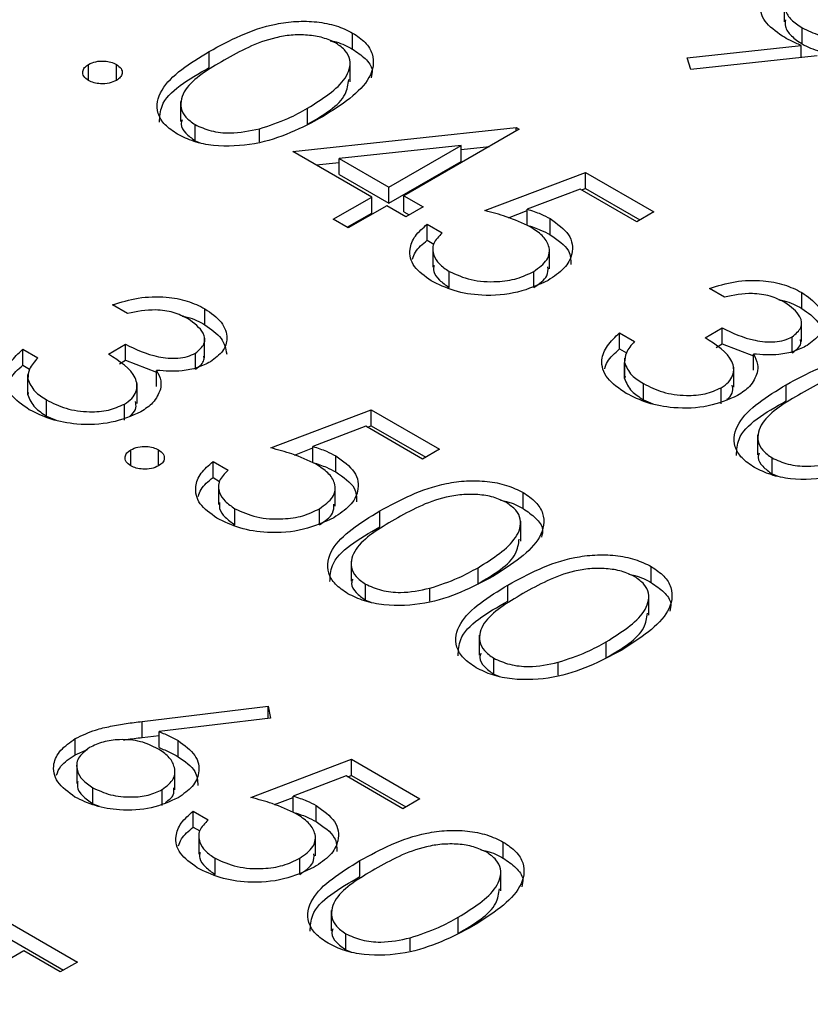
# Model space of a CAD drawing. Header units: inches. Extents: x 1802 to 2468, y -208 to -72.
# Tile 106 of 256: x 1861.469 to 1861.871, y -178.761 to -178.26. Entities that reach past the tile are written whole.
import ezdxf

# ---------------------------------------------------------------- set-up
doc = ezdxf.new("R2010")
doc.units = ezdxf.units.IN
doc.header["$LTSCALE"] = 0.5
doc.header["$MEASUREMENT"] = 0
doc.layers.add('SID-M-S', color=105, linetype='Continuous')

msp = doc.modelspace()

# ---------------------------------------------------------------- linework, layer by layer
at = {"layer": 'SID-M-S'}
for p, q in [((1861.85815, -178.2509), (1861.85815, -178.26111)), ((1861.63846, -178.27491), (1861.63846, -178.26674)), ((1861.8673, -178.27231), (1861.8673, -178.26414)), ((1861.80868, -178.27942), (1861.86676, -178.27313)), ((1861.86676, -178.27928), (1861.86676, -178.27313)), ((1861.56546, -178.2843), (1861.56546, -178.27613)), ((1861.87487, -178.2784), (1861.81053, -178.28537)), ((1861.50403, -178.29087), (1861.50403, -178.28271)), ((1861.51817, -178.29087), (1861.51817, -178.28271)), ((1861.63725, -178.29154), (1861.63725, -178.28133)), ((1861.81053, -178.28537), (1861.80868, -178.27942)), ((1861.55089, -178.30162), (1861.55089, -178.31182)), ((1861.61553, -178.31316), (1861.61553, -178.305)), ((1861.55821, -178.32153), (1861.55821, -178.31336)), ((1861.59099, -178.32207), (1861.59099, -178.31546)), ((1861.60792, -178.32698), (1861.72168, -178.31478)), ((1861.72323, -178.31568), (1861.66448, -178.34959)), ((1861.72168, -178.31478), (1861.72323, -178.31568)), ((1861.72168, -178.31657), (1861.72168, -178.31478)), ((1861.55821, -178.32153), (1861.56089, -178.32254)), ((1861.64817, -178.35022), (1861.60792, -178.32698)), ((1861.69372, -178.32392), (1861.63158, -178.33059)), ((1861.65687, -178.34519), (1861.69372, -178.32392)), ((1861.69372, -178.33208), (1861.69372, -178.32392)), ((1861.69372, -178.32595), (1861.70811, -178.3244)), ((1861.61984, -178.33387), (1861.63158, -178.33261)), ((1861.63158, -178.33059), (1861.65687, -178.34519)), ((1861.63158, -178.33876), (1861.63158, -178.33059)), ((1861.65687, -178.35336), (1861.69372, -178.33208)), ((1861.70582, -178.35712), (1861.75695, -178.33766)), ((1861.75695, -178.33766), (1861.79176, -178.35775)), ((1861.75695, -178.34582), (1861.75695, -178.33766)), ((1861.63158, -178.33876), (1861.65687, -178.35336)), ((1861.65687, -178.35336), (1861.65687, -178.34519)), ((1861.7542, -178.34611), (1861.72731, -178.35636)), ((1861.78306, -178.36278), (1861.7542, -178.34611)), ((1861.75499, -178.34657), (1861.75695, -178.34582)), ((1861.75695, -178.34582), (1861.78469, -178.36183)), ((1861.62858, -178.36152), (1861.64817, -178.35022)), ((1861.64817, -178.35838), (1861.64817, -178.35022)), ((1861.66448, -178.34959), (1861.67427, -178.35524)), ((1861.66448, -178.35775), (1861.66448, -178.34959)), ((1861.63566, -178.3656), (1861.64817, -178.35838)), ((1861.65578, -178.35461), (1861.6362, -178.36592)), ((1861.66557, -178.36026), (1861.65578, -178.35461)), ((1861.66448, -178.35775), (1861.6672, -178.35932)), ((1861.67427, -178.35524), (1861.66557, -178.36026)), ((1861.71782, -178.36072), (1861.72731, -178.35711)), ((1861.72731, -178.36452), (1861.72731, -178.35636)), ((1861.79176, -178.35775), (1861.78306, -178.36278)), ((1861.6362, -178.36592), (1861.62858, -178.36152)), ((1861.73895, -178.36934), (1861.73895, -178.36118)), ((1861.67645, -178.36403), (1861.68407, -178.36843)), ((1861.67645, -178.3722), (1861.67645, -178.36403)), ((1861.67645, -178.3722), (1861.67978, -178.37412)), ((1861.6792, -178.37565), (1861.6792, -178.38586)), ((1861.73858, -178.38676), (1861.73858, -178.37656)), ((1861.68755, -178.39619), (1861.68755, -178.38802)), ((1861.73061, -178.3962), (1861.73061, -178.38803)), ((1861.82766, -178.40108), (1861.82005, -178.39669)), ((1861.86706, -178.40688), (1861.86706, -178.39871)), ((1861.52388, -178.40941), (1861.51626, -178.40501)), ((1861.56328, -178.4152), (1861.56328, -178.40703)), ((1861.86686, -178.42377), (1861.86686, -178.41357)), ((1861.81787, -178.42181), (1861.82657, -178.41678)), ((1861.82657, -178.42495), (1861.82657, -178.41678)), ((1861.56308, -178.43209), (1861.56308, -178.42189)), ((1861.77436, -178.4193), (1861.78197, -178.42369)), ((1861.77436, -178.42746), (1861.77436, -178.4193)), ((1861.86222, -178.42949), (1861.86222, -178.42133)), ((1861.47057, -178.42762), (1861.47819, -178.43201)), ((1861.47057, -178.43578), (1861.47057, -178.42762)), ((1861.51409, -178.43013), (1861.52279, -178.42511)), ((1861.52279, -178.43327), (1861.52279, -178.42511)), ((1861.77436, -178.42746), (1861.77777, -178.42943)), ((1861.82347, -178.42674), (1861.82657, -178.42495)), ((1861.82657, -178.42495), (1861.84243, -178.43091)), ((1861.51969, -178.43506), (1861.52279, -178.43327)), ((1861.52279, -178.43327), (1861.53865, -178.43923)), ((1861.55844, -178.43781), (1861.55844, -178.42965)), ((1861.77681, -178.43216), (1861.77681, -178.44236)), ((1861.84243, -178.43827), (1861.84243, -178.4301)), ((1861.47057, -178.43578), (1861.47399, -178.43775)), ((1861.53865, -178.44659), (1861.53865, -178.43842)), ((1861.77689, -178.44247), (1861.77689, -178.4343)), ((1861.83247, -178.44691), (1861.83247, -178.43671)), ((1861.47302, -178.44048), (1861.47302, -178.45068)), ((1861.47311, -178.45079), (1861.47311, -178.44262)), ((1861.77709, -178.44136), (1861.77689, -178.44247)), ((1861.52869, -178.45524), (1861.52869, -178.44503)), ((1861.78648, -178.4533), (1861.78648, -178.44513)), ((1861.82603, -178.45541), (1861.82603, -178.44724)), ((1861.85918, -178.45386), (1861.85918, -178.44569)), ((1861.47331, -178.44968), (1861.47311, -178.45079)), ((1861.48269, -178.46162), (1861.48269, -178.45345)), ((1861.78648, -178.4533), (1861.79131, -178.45536)), ((1861.52225, -178.46373), (1861.52225, -178.45556)), ((1861.59676, -178.47786), (1861.64789, -178.45839)), ((1861.64789, -178.45839), (1861.68271, -178.47849)), ((1861.64789, -178.46656), (1861.64789, -178.45839)), ((1861.48269, -178.46162), (1861.48752, -178.46369)), ((1861.64514, -178.46685), (1861.61825, -178.47709)), ((1861.674, -178.48351), (1861.64514, -178.46685)), ((1861.64593, -178.4673), (1861.64789, -178.46656)), ((1861.64789, -178.46656), (1861.67563, -178.48257)), ((1861.84461, -178.47118), (1861.84461, -178.48138)), ((1861.52551, -178.48697), (1861.52551, -178.4788)), ((1861.53965, -178.48696), (1861.53965, -178.4788)), ((1861.60877, -178.48145), (1861.61825, -178.47784)), ((1861.61825, -178.48526), (1861.61825, -178.47709)), ((1861.68271, -178.47849), (1861.674, -178.48351)), ((1861.62989, -178.49008), (1861.62989, -178.48191)), ((1861.85194, -178.49109), (1861.85194, -178.48292)), ((1861.56739, -178.48477), (1861.57501, -178.48916)), ((1861.56739, -178.49293), (1861.56739, -178.48477)), ((1861.56739, -178.49293), (1861.57072, -178.49485)), ((1861.85194, -178.49109), (1861.85461, -178.4921)), ((1861.57014, -178.49638), (1861.57014, -178.50659)), ((1861.62952, -178.5075), (1861.62952, -178.49729)), ((1861.72522, -178.50868), (1861.72522, -178.50052)), ((1861.57849, -178.51692), (1861.57849, -178.50876)), ((1861.62155, -178.51693), (1861.62155, -178.50877)), ((1861.65221, -178.51807), (1861.65221, -178.50991)), ((1861.724, -178.52531), (1861.724, -178.51511)), ((1861.63764, -178.53539), (1861.63764, -178.5456)), ((1861.70229, -178.54694), (1861.70229, -178.53877)), ((1861.79049, -178.54636), (1861.79049, -178.5382)), ((1861.64497, -178.5553), (1861.64497, -178.54713)), ((1861.71748, -178.55575), (1861.71748, -178.54759)), ((1861.67774, -178.55584), (1861.67774, -178.54923)), ((1861.78927, -178.56299), (1861.78927, -178.55279)), ((1861.64497, -178.5553), (1861.64765, -178.55632)), ((1861.70291, -178.57307), (1861.70291, -178.58328)), ((1861.76756, -178.58462), (1861.76756, -178.57646)), ((1861.71024, -178.59298), (1861.71024, -178.58482)), ((1861.74301, -178.59352), (1861.74301, -178.58692)), ((1861.71024, -178.59298), (1861.71292, -178.594)), ((1861.53136, -178.617), (1861.59541, -178.60927)), ((1861.59541, -178.60927), (1861.59666, -178.61531)), ((1861.59541, -178.61546), (1861.59541, -178.60927)), ((1861.53136, -178.62517), (1861.53136, -178.617)), ((1861.59666, -178.61531), (1861.53996, -178.62216)), ((1861.53136, -178.62517), (1861.53996, -178.62413)), ((1861.53996, -178.63033), (1861.53996, -178.62216)), ((1861.49723, -178.63392), (1861.49723, -178.62575)), ((1861.54956, -178.63493), (1861.54956, -178.62676)), ((1861.49723, -178.63392), (1861.50355, -178.63127)), ((1861.498, -178.63843), (1861.498, -178.64864)), ((1861.5867, -178.65574), (1861.63783, -178.63627)), ((1861.63783, -178.63627), (1861.67264, -178.65637)), ((1861.63783, -178.64444), (1861.63783, -178.63627)), ((1861.54794, -178.65177), (1861.54794, -178.64156)), ((1861.63508, -178.64473), (1861.60819, -178.65498)), ((1861.66394, -178.66139), (1861.63508, -178.64473)), ((1861.63587, -178.64519), (1861.63783, -178.64444)), ((1861.63783, -178.64444), (1861.66557, -178.66045)), ((1861.5062, -178.65888), (1861.5062, -178.65072)), ((1861.54152, -178.65984), (1861.54152, -178.65168)), ((1861.5062, -178.65888), (1861.50948, -178.66017)), ((1861.5987, -178.65934), (1861.60819, -178.65573)), ((1861.60819, -178.66314), (1861.60819, -178.65498)), ((1861.67264, -178.65637), (1861.66394, -178.66139)), ((1861.55733, -178.66265), (1861.56495, -178.66704)), ((1861.55733, -178.67081), (1861.55733, -178.66265)), ((1861.61983, -178.66796), (1861.61983, -178.65979)), ((1861.55733, -178.67081), (1861.56066, -178.67273)), ((1861.56008, -178.67427), (1861.56008, -178.68447)), ((1861.61946, -178.68538), (1861.61946, -178.67517)), ((1861.71515, -178.68656), (1861.71515, -178.6784)), ((1861.56843, -178.69481), (1861.56843, -178.68664)), ((1861.61149, -178.69482), (1861.61149, -178.68665)), ((1861.64215, -178.69595), (1861.64215, -178.68779)), ((1861.71394, -178.70319), (1861.71394, -178.69299)), ((1861.45371, -178.71367), (1861.49831, -178.73942)), ((1861.62758, -178.71327), (1861.62758, -178.72348)), ((1861.69222, -178.72482), (1861.69222, -178.71666)), ((1861.45371, -178.72184), (1861.49124, -178.74351)), ((1861.63491, -178.73318), (1861.63491, -178.72502)), ((1861.66768, -178.73373), (1861.66768, -178.72712)), ((1861.47112, -178.73377), (1861.39497, -178.77773)), ((1861.48961, -178.74445), (1861.47112, -178.73377)), ((1861.63491, -178.73318), (1861.63758, -178.7342)), ((1861.49831, -178.73942), (1861.48961, -178.74445))]:
    msp.add_line(p, q, dxfattribs=at)
for points, knots in [([(1861.85719, -178.26835), (1861.85382, -178.26593), (1861.84707, -178.2611), (1861.84521, -178.2523), (1861.84821, -178.24443), (1861.85363, -178.2407), (1861.85634, -178.23883)], [0, 0, 0, 0, 0.2798143, 0.5594885, 0.7796351, 1, 1, 1, 1]), ([(1861.86438, -178.24298), (1861.86211, -178.24479), (1861.85756, -178.24841), (1861.85806, -178.25484), (1861.86136, -178.26021), (1861.86532, -178.26283), (1861.8673, -178.26414)], [0, 0, 0, 0, 0.278472, 0.558424, 0.779098, 1, 1, 1, 1]), ([(1861.56546, -178.27613), (1861.57592, -178.27047), (1861.58901, -178.26339), (1861.60966, -178.26059), (1861.62023, -178.26085), (1861.63041, -178.26279), (1861.63578, -178.26542), (1861.63846, -178.26674)], [0, 0, 0, 0, 0.498702, 0.624177, 0.749467, 0.874745, 1, 1, 1, 1]), ([(1861.85875, -178.26009), (1861.85862, -178.26119), (1861.85829, -178.26402), (1861.86148, -178.26838), (1861.86536, -178.271), (1861.8673, -178.27231)], [0, 0, 0, 0, 0.240625, 0.620116, 1, 1, 1, 1]), ([(1861.63001, -178.27191), (1861.62787, -178.2709), (1861.62359, -178.26888), (1861.61545, -178.26762), (1861.60716, -178.26765), (1861.59121, -178.27038), (1861.58115, -178.27601), (1861.5731, -178.28051)], [0, 0, 0, 0, 0.125139, 0.250418, 0.375519, 0.500847, 1, 1, 1, 1]), ([(1861.63846, -178.26674), (1861.64076, -178.2683), (1861.64535, -178.27141), (1861.65003, -178.27922), (1861.64734, -178.29402), (1861.63281, -178.30325), (1861.62311, -178.30941)], [0, 0, 0, 0, 0.1256, 0.251197, 0.500581, 1, 1, 1, 1]), ([(1861.86676, -178.27313), (1861.8649, -178.27228), (1861.86158, -178.27078), (1861.85853, -178.26909), (1861.85719, -178.26835)], [0, 0, 0, 0, 0.559944, 1, 1, 1, 1]), ([(1861.8673, -178.26414), (1861.87013, -178.26553), (1861.87578, -178.2683), (1861.88625, -178.26931), (1861.89572, -178.26817), (1861.90021, -178.26603), (1861.90245, -178.26496)], [0, 0, 0, 0, 0.280319, 0.55953, 0.779753, 1, 1, 1, 1]), ([(1861.61553, -178.305), (1861.62309, -178.30027), (1861.63442, -178.29319), (1861.63815, -178.28187), (1861.63523, -178.27563), (1861.63175, -178.27315), (1861.63001, -178.27191)], [0, 0, 0, 0, 0.500072, 0.749021, 0.874598, 1, 1, 1, 1]), ([(1861.62697, -178.27067), (1861.62802, -178.27086), (1861.63242, -178.27165), (1861.63585, -178.2735), (1861.63846, -178.27491)], [0, 0, 0, 0, 0.237776, 1, 1, 1, 1]), ([(1861.8673, -178.27231), (1861.87012, -178.27375), (1861.87537, -178.27643), (1861.88233, -178.27678), (1861.88554, -178.27695)], [0, 0, 0, 0, 0.537306, 1, 1, 1, 1]), ([(1861.54926, -178.31824), (1861.54698, -178.31669), (1861.54243, -178.3136), (1861.53786, -178.30583), (1861.54097, -178.29117), (1861.55566, -178.28215), (1861.56546, -178.27613)], [0, 0, 0, 0, 0.125551, 0.25109, 0.50025, 1, 1, 1, 1]), ([(1861.63846, -178.27491), (1861.6407, -178.27646), (1861.64518, -178.27957), (1861.64905, -178.2848), (1861.64817, -178.28818), (1861.64782, -178.28952)], [0, 0, 0, 0, 0.3758791, 0.7517484, 1, 1, 1, 1]), ([(1861.50403, -178.29087), (1861.50311, -178.29019), (1861.50129, -178.28885), (1861.50091, -178.28641), (1861.5018, -178.28425), (1861.50328, -178.28322), (1861.50403, -178.28271)], [0, 0, 0, 0, 0.2795812, 0.5591432, 0.7795754, 1, 1, 1, 1]), ([(1861.50403, -178.28271), (1861.50519, -178.28217), (1861.50753, -178.28111), (1861.51175, -178.28089), (1861.51549, -178.28141), (1861.51728, -178.28227), (1861.51817, -178.28271)], [0, 0, 0, 0, 0.279576, 0.559284, 0.779552, 1, 1, 1, 1]), ([(1861.51817, -178.28271), (1861.51909, -178.28338), (1861.52095, -178.28472), (1861.52129, -178.28717), (1861.52044, -178.28933), (1861.51892, -178.29036), (1861.51817, -178.29087)], [0, 0, 0, 0, 0.279602, 0.559212, 0.779475, 1, 1, 1, 1]), ([(1861.5731, -178.28051), (1861.56523, -178.28512), (1861.55345, -178.29203), (1861.55002, -178.30342), (1861.55302, -178.30964), (1861.55648, -178.31212), (1861.55821, -178.31336)], [0, 0, 0, 0, 0.500291, 0.749086, 0.874606, 1, 1, 1, 1]), ([(1861.54012, -178.3121), (1861.54026, -178.30931), (1861.5408, -178.29836), (1861.55492, -178.2903), (1861.56546, -178.2843)], [0, 0, 0, 0, 0.254367, 1, 1, 1, 1]), ([(1861.51817, -178.29087), (1861.517, -178.2914), (1861.51467, -178.29246), (1861.51044, -178.29267), (1861.5067, -178.29216), (1861.50492, -178.2913), (1861.50403, -178.29087)], [0, 0, 0, 0, 0.279469, 0.559358, 0.779674, 1, 1, 1, 1]), ([(1861.61553, -178.31316), (1861.62359, -178.30845), (1861.63482, -178.30187), (1861.63613, -178.29297), (1861.6365, -178.29045)], [0, 0, 0, 0, 0.717337, 1, 1, 1, 1]), ([(1861.59099, -178.31546), (1861.59598, -178.31383), (1861.6049, -178.31091), (1861.61228, -178.30681), (1861.61553, -178.305)], [0, 0, 0, 0, 0.559599, 1, 1, 1, 1]), ([(1861.62311, -178.30941), (1861.61245, -178.31502), (1861.59647, -178.32342), (1861.57087, -178.32489), (1861.55735, -178.32221), (1861.55195, -178.31956), (1861.54926, -178.31824)], [0, 0, 0, 0, 0.499407, 0.748743, 0.874372, 1, 1, 1, 1]), ([(1861.55172, -178.31087), (1861.55146, -178.31161), (1861.55065, -178.31392), (1861.55318, -178.31781), (1861.55654, -178.32029), (1861.55821, -178.32153)], [0, 0, 0, 0, 0.191677, 0.596042, 1, 1, 1, 1]), ([(1861.55821, -178.31336), (1861.56082, -178.31453), (1861.56604, -178.31687), (1861.57805, -178.31821), (1861.58608, -178.3165), (1861.59099, -178.31546)], [0, 0, 0, 0, 0.2802572, 0.5607811, 1, 1, 1, 1]), ([(1861.72887, -178.36541), (1861.72491, -178.36355), (1861.71782, -178.36022), (1861.70949, -178.35807), (1861.70582, -178.35712)], [0, 0, 0, 0, 0.559416, 1, 1, 1, 1]), ([(1861.72731, -178.35636), (1861.72965, -178.35713), (1861.73383, -178.3585), (1861.73739, -178.36036), (1861.73895, -178.36118)], [0, 0, 0, 0, 0.560064, 1, 1, 1, 1]), ([(1861.73895, -178.36118), (1861.74258, -178.36377), (1861.74983, -178.36895), (1861.75111, -178.37851), (1861.74679, -178.38674), (1861.74086, -178.39065), (1861.7379, -178.39262)], [0, 0, 0, 0, 0.279688, 0.559025, 0.779292, 1, 1, 1, 1]), ([(1861.67841, -178.39279), (1861.67514, -178.39048), (1861.66861, -178.38585), (1861.66688, -178.37735), (1861.66971, -178.36985), (1861.6742, -178.36597), (1861.67645, -178.36403)], [0, 0, 0, 0, 0.2796245, 0.5590192, 0.7793803, 1, 1, 1, 1]), ([(1861.68407, -178.36843), (1861.68232, -178.37019), (1861.67885, -178.37371), (1861.67918, -178.3795), (1861.68225, -178.38439), (1861.68578, -178.38681), (1861.68755, -178.38802)], [0, 0, 0, 0, 0.2800502, 0.5591657, 0.7795831, 1, 1, 1, 1]), ([(1861.72731, -178.36452), (1861.72965, -178.36529), (1861.73383, -178.36666), (1861.73739, -178.36852), (1861.73895, -178.36934)], [0, 0, 0, 0, 0.560064, 1, 1, 1, 1]), ([(1861.73061, -178.38803), (1861.73323, -178.38616), (1861.73847, -178.38241), (1861.73912, -178.37543), (1861.73536, -178.36961), (1861.73104, -178.36681), (1861.72887, -178.36541)], [0, 0, 0, 0, 0.279539, 0.558617, 0.779047, 1, 1, 1, 1]), ([(1861.66898, -178.38176), (1861.66935, -178.38055), (1861.67043, -178.37704), (1861.67407, -178.37411), (1861.67645, -178.3722)], [0, 0, 0, 0, 0.345147, 1, 1, 1, 1]), ([(1861.73895, -178.36934), (1861.74278, -178.37192), (1861.74936, -178.37636), (1861.74947, -178.38212), (1861.74952, -178.38454)], [0, 0, 0, 0, 0.581865, 1, 1, 1, 1]), ([(1861.67979, -178.38484), (1861.67968, -178.3859), (1861.67941, -178.38854), (1861.68235, -178.39256), (1861.68582, -178.39498), (1861.68755, -178.39619)], [0, 0, 0, 0, 0.251787, 0.625894, 1, 1, 1, 1]), ([(1861.68755, -178.38802), (1861.6911, -178.38964), (1861.69821, -178.39288), (1861.7111, -178.39363), (1861.7225, -178.39202), (1861.7279, -178.38936), (1861.73061, -178.38803)], [0, 0, 0, 0, 0.279617, 0.559357, 0.779559, 1, 1, 1, 1]), ([(1861.73061, -178.3962), (1861.73341, -178.39433), (1861.73802, -178.39126), (1861.73792, -178.38727), (1861.73789, -178.38571)], [0, 0, 0, 0, 0.608372, 1, 1, 1, 1]), ([(1861.7379, -178.39262), (1861.733, -178.39487), (1861.72321, -178.39938), (1861.70535, -178.40088), (1861.68959, -178.39834), (1861.68214, -178.39464), (1861.67841, -178.39279)], [0, 0, 0, 0, 0.279864, 0.559271, 0.779424, 1, 1, 1, 1]), ([(1861.82005, -178.39669), (1861.82429, -178.39537), (1861.83276, -178.39273), (1861.84645, -178.39231), (1861.85844, -178.39445), (1861.86419, -178.39729), (1861.86706, -178.39871)], [0, 0, 0, 0, 0.280288, 0.55968, 0.779747, 1, 1, 1, 1]), ([(1861.86706, -178.39871), (1861.87013, -178.40091), (1861.87626, -178.4053), (1861.87903, -178.41319), (1861.87685, -178.42047), (1861.87215, -178.42399), (1861.8698, -178.42574)], [0, 0, 0, 0, 0.280085, 0.559868, 0.780099, 1, 1, 1, 1]), ([(1861.51626, -178.40501), (1861.5205, -178.40369), (1861.52897, -178.40106), (1861.54267, -178.40063), (1861.55466, -178.40277), (1861.5604, -178.40561), (1861.56328, -178.40703)], [0, 0, 0, 0, 0.280288, 0.55968, 0.779747, 1, 1, 1, 1]), ([(1861.85846, -178.40379), (1861.85608, -178.40262), (1861.85132, -178.40028), (1861.84007, -178.39868), (1861.83237, -178.40017), (1861.82766, -178.40108)], [0, 0, 0, 0, 0.280636, 0.5603644, 1, 1, 1, 1]), ([(1861.85537, -178.4025), (1861.85627, -178.40265), (1861.8608, -178.40341), (1861.86428, -178.40533), (1861.86706, -178.40688)], [0, 0, 0, 0, 0.199798, 1, 1, 1, 1]), ([(1861.55468, -178.41211), (1861.5523, -178.41094), (1861.54754, -178.4086), (1861.53628, -178.407), (1861.52858, -178.40849), (1861.52388, -178.40941)], [0, 0, 0, 0, 0.280636, 0.560364, 1, 1, 1, 1]), ([(1861.56328, -178.40703), (1861.56635, -178.40923), (1861.57248, -178.41362), (1861.57524, -178.42151), (1861.57306, -178.42879), (1861.56836, -178.43231), (1861.56602, -178.43406)], [0, 0, 0, 0, 0.280085, 0.5598683, 0.7800992, 1, 1, 1, 1]), ([(1861.86222, -178.42133), (1861.86401, -178.4198), (1861.86761, -178.41672), (1861.86661, -178.4098), (1861.86155, -178.40607), (1861.85846, -178.40379)], [0, 0, 0, 0, 0.278859, 0.560074, 1, 1, 1, 1]), ([(1861.86706, -178.40688), (1861.87022, -178.40907), (1861.87645, -178.4134), (1861.87758, -178.41899), (1861.87813, -178.42174)], [0, 0, 0, 0, 0.50696, 1, 1, 1, 1]), ([(1861.55159, -178.41082), (1861.55249, -178.41097), (1861.55702, -178.41173), (1861.5605, -178.41365), (1861.56328, -178.4152)], [0, 0, 0, 0, 0.199798, 1, 1, 1, 1]), ([(1861.55844, -178.42965), (1861.56023, -178.42812), (1861.56382, -178.42504), (1861.56282, -178.41812), (1861.55776, -178.41439), (1861.55468, -178.41211)], [0, 0, 0, 0, 0.278859, 0.560074, 1, 1, 1, 1]), ([(1861.56328, -178.4152), (1861.56644, -178.41739), (1861.57267, -178.42172), (1861.57379, -178.42731), (1861.57435, -178.43006)], [0, 0, 0, 0, 0.50696, 1, 1, 1, 1]), ([(1861.82657, -178.41678), (1861.83181, -178.4193), (1861.83967, -178.42306), (1861.85167, -178.42425), (1861.8583, -178.4232), (1861.86091, -178.42195), (1861.86222, -178.42133)], [0, 0, 0, 0, 0.499418, 0.749016, 0.874544, 1, 1, 1, 1]), ([(1861.77764, -178.45008), (1861.77409, -178.44763), (1861.76699, -178.44275), (1861.76432, -178.43369), (1861.76756, -178.42566), (1861.77209, -178.42142), (1861.77436, -178.4193)], [0, 0, 0, 0, 0.279886, 0.558979, 0.779263, 1, 1, 1, 1]), ([(1861.78197, -178.42369), (1861.78028, -178.42557), (1861.77727, -178.4289), (1861.77701, -178.43265), (1861.77689, -178.4343)], [0, 0, 0, 0, 0.560694, 1, 1, 1, 1]), ([(1861.82603, -178.44724), (1861.82739, -178.44632), (1861.8301, -178.44447), (1861.83281, -178.43985), (1861.83222, -178.43107), (1861.82361, -178.42552), (1861.81787, -178.42181)], [0, 0, 0, 0, 0.125587, 0.251191, 0.500605, 1, 1, 1, 1]), ([(1861.86222, -178.42949), (1861.86425, -178.42797), (1861.86702, -178.4259), (1861.86653, -178.42342), (1861.8664, -178.42276)], [0, 0, 0, 0, 0.7358714, 1, 1, 1, 1]), ([(1861.47385, -178.4584), (1861.4703, -178.45596), (1861.46321, -178.45107), (1861.46054, -178.44201), (1861.46377, -178.43398), (1861.46831, -178.42974), (1861.47057, -178.42762)], [0, 0, 0, 0, 0.279886, 0.558979, 0.779263, 1, 1, 1, 1]), ([(1861.52279, -178.42511), (1861.52803, -178.42762), (1861.53588, -178.43138), (1861.54789, -178.43257), (1861.55452, -178.43152), (1861.55713, -178.43027), (1861.55844, -178.42965)], [0, 0, 0, 0, 0.499418, 0.749016, 0.874544, 1, 1, 1, 1]), ([(1861.76678, -178.4376), (1861.76716, -178.43638), (1861.7683, -178.4327), (1861.77193, -178.42956), (1861.77436, -178.42746)], [0, 0, 0, 0, 0.331479, 1, 1, 1, 1]), ([(1861.8698, -178.42574), (1861.8677, -178.4268), (1861.86351, -178.4289), (1861.85394, -178.43089), (1861.84679, -178.4304), (1861.84243, -178.4301)], [0, 0, 0, 0, 0.280508, 0.560792, 1, 1, 1, 1]), ([(1861.47819, -178.43201), (1861.4765, -178.43389), (1861.47348, -178.43723), (1861.47322, -178.44097), (1861.47311, -178.44262)], [0, 0, 0, 0, 0.560694, 1, 1, 1, 1]), ([(1861.52225, -178.45556), (1861.5236, -178.45464), (1861.52632, -178.45279), (1861.52902, -178.44817), (1861.52844, -178.43939), (1861.51983, -178.43384), (1861.51409, -178.43013)], [0, 0, 0, 0, 0.125587, 0.251191, 0.500605, 1, 1, 1, 1]), ([(1861.55844, -178.43781), (1861.56047, -178.43629), (1861.56324, -178.43422), (1861.56275, -178.43174), (1861.56262, -178.43109)], [0, 0, 0, 0, 0.735871, 1, 1, 1, 1]), ([(1861.84243, -178.4301), (1861.84338, -178.43184), (1861.84507, -178.43494), (1861.8446, -178.43817), (1861.84439, -178.43959)], [0, 0, 0, 0, 0.559795, 1, 1, 1, 1]), ([(1861.85918, -178.44569), (1861.86964, -178.44003), (1861.88273, -178.43295), (1861.90338, -178.43016), (1861.91395, -178.43041), (1861.92414, -178.43236), (1861.9295, -178.43499), (1861.93218, -178.4363)], [0, 0, 0, 0, 0.498702, 0.624177, 0.749467, 0.874745, 1, 1, 1, 1]), ([(1861.463, -178.44592), (1861.46338, -178.4447), (1861.46452, -178.44102), (1861.46815, -178.43788), (1861.47057, -178.43578)], [0, 0, 0, 0, 0.331479, 1, 1, 1, 1]), ([(1861.56602, -178.43406), (1861.56392, -178.43512), (1861.55972, -178.43722), (1861.55015, -178.43921), (1861.54301, -178.43872), (1861.53865, -178.43842)], [0, 0, 0, 0, 0.2805082, 0.5607923, 1, 1, 1, 1]), ([(1861.53865, -178.43842), (1861.53959, -178.44016), (1861.54128, -178.44326), (1861.54081, -178.44649), (1861.5406, -178.44791)], [0, 0, 0, 0, 0.559795, 1, 1, 1, 1]), ([(1861.77689, -178.4343), (1861.7778, -178.43659), (1861.77944, -178.44068), (1861.78432, -178.44377), (1861.78648, -178.44513)], [0, 0, 0, 0, 0.558748, 1, 1, 1, 1]), ([(1861.92373, -178.44147), (1861.92159, -178.44046), (1861.91731, -178.43844), (1861.90917, -178.43718), (1861.90088, -178.43721), (1861.88493, -178.43994), (1861.87487, -178.44557), (1861.86683, -178.45007)], [0, 0, 0, 0, 0.125139, 0.250418, 0.375519, 0.500847, 1, 1, 1, 1]), ([(1861.47311, -178.44262), (1861.47402, -178.44491), (1861.47565, -178.449), (1861.48054, -178.45209), (1861.48269, -178.45345)], [0, 0, 0, 0, 0.558748, 1, 1, 1, 1]), ([(1861.77689, -178.44247), (1861.7778, -178.44475), (1861.77944, -178.44885), (1861.78432, -178.45194), (1861.78648, -178.4533)], [0, 0, 0, 0, 0.558748, 1, 1, 1, 1]), ([(1861.84439, -178.43959), (1861.84342, -178.44203), (1861.84168, -178.44639), (1861.83661, -178.44974), (1861.83438, -178.45122)], [0, 0, 0, 0, 0.559419, 1, 1, 1, 1]), ([(1861.5406, -178.44791), (1861.53963, -178.45035), (1861.5379, -178.45471), (1861.53283, -178.45806), (1861.53059, -178.45954)], [0, 0, 0, 0, 0.559419, 1, 1, 1, 1]), ([(1861.78648, -178.44513), (1861.78962, -178.44672), (1861.79588, -178.44988), (1861.8074, -178.45145), (1861.81826, -178.45074), (1861.82344, -178.44841), (1861.82603, -178.44724)], [0, 0, 0, 0, 0.280599, 0.560151, 0.780303, 1, 1, 1, 1]), ([(1861.82901, -178.4531), (1861.82927, -178.45291), (1861.8308, -178.45176), (1861.83229, -178.44925), (1861.83189, -178.44698), (1861.83171, -178.44591)], [0, 0, 0, 0, 0.095862, 0.573701, 1, 1, 1, 1]), ([(1861.84298, -178.4878), (1861.8407, -178.48625), (1861.83615, -178.48316), (1861.83158, -178.47539), (1861.8347, -178.46073), (1861.84938, -178.45171), (1861.85918, -178.44569)], [0, 0, 0, 0, 0.125551, 0.25109, 0.50025, 1, 1, 1, 1]), ([(1861.47311, -178.45079), (1861.47402, -178.45307), (1861.47565, -178.45717), (1861.48054, -178.46026), (1861.48269, -178.46162)], [0, 0, 0, 0, 0.558748, 1, 1, 1, 1]), ([(1861.48269, -178.45345), (1861.48583, -178.45504), (1861.4921, -178.4582), (1861.50361, -178.45977), (1861.51448, -178.45906), (1861.51966, -178.45673), (1861.52225, -178.45556)], [0, 0, 0, 0, 0.280599, 0.560151, 0.780303, 1, 1, 1, 1]), ([(1861.83438, -178.45122), (1861.8296, -178.45327), (1861.82005, -178.45738), (1861.80294, -178.45806), (1861.78826, -178.45533), (1861.78118, -178.45183), (1861.77764, -178.45008)], [0, 0, 0, 0, 0.279304, 0.5588383, 0.779277, 1, 1, 1, 1]), ([(1861.86683, -178.45007), (1861.85896, -178.45468), (1861.84717, -178.46159), (1861.84374, -178.47298), (1861.84674, -178.4792), (1861.8502, -178.48168), (1861.85194, -178.48292)], [0, 0, 0, 0, 0.500291, 0.749086, 0.874606, 1, 1, 1, 1]), ([(1861.53059, -178.45954), (1861.52582, -178.46159), (1861.51627, -178.4657), (1861.49915, -178.46638), (1861.48447, -178.46365), (1861.4774, -178.46015), (1861.47385, -178.4584)], [0, 0, 0, 0, 0.279304, 0.558838, 0.779277, 1, 1, 1, 1]), ([(1861.52523, -178.46142), (1861.52548, -178.46123), (1861.52701, -178.46009), (1861.52851, -178.45758), (1861.52811, -178.4553), (1861.52792, -178.45423)], [0, 0, 0, 0, 0.095862, 0.573701, 1, 1, 1, 1]), ([(1861.83384, -178.48166), (1861.83398, -178.47887), (1861.83452, -178.46792), (1861.84865, -178.45987), (1861.85918, -178.45386)], [0, 0, 0, 0, 0.254367, 1, 1, 1, 1]), ([(1861.52551, -178.48696), (1861.5246, -178.48629), (1861.52277, -178.48494), (1861.52239, -178.4825), (1861.52329, -178.48035), (1861.52477, -178.47932), (1861.52551, -178.4788)], [0, 0, 0, 0, 0.279581, 0.559143, 0.779575, 1, 1, 1, 1]), ([(1861.52551, -178.4788), (1861.52668, -178.47827), (1861.52901, -178.47721), (1861.53324, -178.47698), (1861.53698, -178.47751), (1861.53876, -178.47837), (1861.53965, -178.4788)], [0, 0, 0, 0, 0.279576, 0.559284, 0.779552, 1, 1, 1, 1]), ([(1861.53965, -178.4788), (1861.54058, -178.47947), (1861.54243, -178.48082), (1861.54277, -178.48326), (1861.54192, -178.48543), (1861.54041, -178.48645), (1861.53965, -178.48696)], [0, 0, 0, 0, 0.279602, 0.559212, 0.779475, 1, 1, 1, 1]), ([(1861.61981, -178.48614), (1861.61585, -178.48428), (1861.60876, -178.48096), (1861.60043, -178.47881), (1861.59676, -178.47786)], [0, 0, 0, 0, 0.559416, 1, 1, 1, 1]), ([(1861.61825, -178.47709), (1861.62059, -178.47786), (1861.62477, -178.47923), (1861.62833, -178.48109), (1861.62989, -178.48191)], [0, 0, 0, 0, 0.560064, 1, 1, 1, 1]), ([(1861.62989, -178.48191), (1861.63352, -178.4845), (1861.64077, -178.48968), (1861.64205, -178.49924), (1861.63773, -178.50747), (1861.63181, -178.51139), (1861.62884, -178.51335)], [0, 0, 0, 0, 0.279688, 0.559025, 0.779292, 1, 1, 1, 1]), ([(1861.91683, -178.47898), (1861.90617, -178.48458), (1861.8902, -178.49299), (1861.86459, -178.49445), (1861.85107, -178.49177), (1861.84568, -178.48912), (1861.84298, -178.4878)], [0, 0, 0, 0, 0.499407, 0.748743, 0.874372, 1, 1, 1, 1]), ([(1861.84544, -178.48043), (1861.84518, -178.48117), (1861.84437, -178.48348), (1861.8469, -178.48737), (1861.85026, -178.48985), (1861.85194, -178.49109)], [0, 0, 0, 0, 0.191677, 0.596042, 1, 1, 1, 1]), ([(1861.85194, -178.48292), (1861.85454, -178.48409), (1861.85976, -178.48643), (1861.87177, -178.48777), (1861.8798, -178.48606), (1861.88471, -178.48502)], [0, 0, 0, 0, 0.280257, 0.560781, 1, 1, 1, 1]), ([(1861.53965, -178.48696), (1861.53849, -178.48749), (1861.53615, -178.48856), (1861.53193, -178.48877), (1861.52819, -178.48825), (1861.5264, -178.48739), (1861.52551, -178.48696)], [0, 0, 0, 0, 0.279469, 0.559358, 0.779674, 1, 1, 1, 1]), ([(1861.56935, -178.51353), (1861.56608, -178.51121), (1861.55955, -178.50658), (1861.55782, -178.49809), (1861.56066, -178.49058), (1861.56515, -178.48671), (1861.56739, -178.48477)], [0, 0, 0, 0, 0.279625, 0.559019, 0.77938, 1, 1, 1, 1]), ([(1861.61825, -178.48526), (1861.62059, -178.48603), (1861.62477, -178.4874), (1861.62833, -178.48926), (1861.62989, -178.49008)], [0, 0, 0, 0, 0.560064, 1, 1, 1, 1]), ([(1861.62155, -178.50877), (1861.62417, -178.50689), (1861.62941, -178.50314), (1861.63006, -178.49616), (1861.62631, -178.49035), (1861.62198, -178.48754), (1861.61981, -178.48614)], [0, 0, 0, 0, 0.279539, 0.558617, 0.779047, 1, 1, 1, 1]), ([(1861.55992, -178.50249), (1861.56029, -178.50128), (1861.56137, -178.49777), (1861.56501, -178.49485), (1861.56739, -178.49293)], [0, 0, 0, 0, 0.345147, 1, 1, 1, 1]), ([(1861.57501, -178.48916), (1861.57327, -178.49092), (1861.56979, -178.49444), (1861.57012, -178.50024), (1861.5732, -178.50513), (1861.57673, -178.50755), (1861.57849, -178.50876)], [0, 0, 0, 0, 0.2800502, 0.5591657, 0.7795831, 1, 1, 1, 1]), ([(1861.62989, -178.49008), (1861.63372, -178.49266), (1861.6403, -178.49709), (1861.64042, -178.50286), (1861.64046, -178.50527)], [0, 0, 0, 0, 0.581865, 1, 1, 1, 1]), ([(1861.65221, -178.50991), (1861.66267, -178.50425), (1861.67576, -178.49716), (1861.69642, -178.49437), (1861.70699, -178.49463), (1861.71717, -178.49657), (1861.72254, -178.4992), (1861.72522, -178.50052)], [0, 0, 0, 0, 0.498702, 0.624177, 0.749467, 0.874745, 1, 1, 1, 1]), ([(1861.71677, -178.50569), (1861.71463, -178.50468), (1861.71035, -178.50265), (1861.70221, -178.5014), (1861.69392, -178.50143), (1861.67797, -178.50415), (1861.6679, -178.50978), (1861.65986, -178.51428)], [0, 0, 0, 0, 0.125139, 0.250418, 0.375519, 0.500847, 1, 1, 1, 1]), ([(1861.72522, -178.50052), (1861.72751, -178.50207), (1861.73211, -178.50519), (1861.73679, -178.513), (1861.7341, -178.52779), (1861.71956, -178.53703), (1861.70987, -178.54319)], [0, 0, 0, 0, 0.1256, 0.251197, 0.500581, 1, 1, 1, 1]), ([(1861.57073, -178.50557), (1861.57062, -178.50663), (1861.57036, -178.50928), (1861.57329, -178.5133), (1861.57676, -178.51572), (1861.57849, -178.51692)], [0, 0, 0, 0, 0.251787, 0.625894, 1, 1, 1, 1]), ([(1861.57849, -178.50876), (1861.58204, -178.51038), (1861.58915, -178.51362), (1861.60204, -178.51436), (1861.61344, -178.51275), (1861.61885, -178.5101), (1861.62155, -178.50877)], [0, 0, 0, 0, 0.279617, 0.559357, 0.779559, 1, 1, 1, 1]), ([(1861.62155, -178.51693), (1861.62435, -178.51507), (1861.62896, -178.512), (1861.62887, -178.50801), (1861.62883, -178.50645)], [0, 0, 0, 0, 0.608372, 1, 1, 1, 1]), ([(1861.70229, -178.53877), (1861.70985, -178.53405), (1861.72118, -178.52696), (1861.7249, -178.51564), (1861.72198, -178.5094), (1861.71851, -178.50693), (1861.71677, -178.50569)], [0, 0, 0, 0, 0.5000715, 0.7490206, 0.8745985, 1, 1, 1, 1]), ([(1861.71373, -178.50445), (1861.71478, -178.50463), (1861.71918, -178.50542), (1861.72261, -178.50727), (1861.72522, -178.50868)], [0, 0, 0, 0, 0.237776, 1, 1, 1, 1]), ([(1861.72522, -178.50868), (1861.72746, -178.51024), (1861.73194, -178.51335), (1861.73581, -178.51858), (1861.73493, -178.52196), (1861.73458, -178.5233)], [0, 0, 0, 0, 0.3758791, 0.7517484, 1, 1, 1, 1]), ([(1861.62884, -178.51335), (1861.62394, -178.5156), (1861.61415, -178.52011), (1861.59629, -178.52162), (1861.58054, -178.51907), (1861.57308, -178.51538), (1861.56935, -178.51353)], [0, 0, 0, 0, 0.2798641, 0.559271, 0.7794235, 1, 1, 1, 1]), ([(1861.63601, -178.55201), (1861.63374, -178.55047), (1861.62919, -178.54737), (1861.62462, -178.53961), (1861.62773, -178.52494), (1861.64241, -178.51592), (1861.65221, -178.50991)], [0, 0, 0, 0, 0.125551, 0.25109, 0.50025, 1, 1, 1, 1]), ([(1861.62688, -178.54587), (1861.62702, -178.54309), (1861.62756, -178.53214), (1861.64168, -178.52408), (1861.65221, -178.51807)], [0, 0, 0, 0, 0.254367, 1, 1, 1, 1]), ([(1861.65986, -178.51428), (1861.65199, -178.5189), (1861.64021, -178.52581), (1861.63677, -178.5372), (1861.63977, -178.54341), (1861.64324, -178.54589), (1861.64497, -178.54713)], [0, 0, 0, 0, 0.5002912, 0.749086, 0.8746062, 1, 1, 1, 1]), ([(1861.70229, -178.54694), (1861.71034, -178.54222), (1861.72157, -178.53564), (1861.72289, -178.52674), (1861.72326, -178.52423)], [0, 0, 0, 0, 0.717337, 1, 1, 1, 1]), ([(1861.71748, -178.54759), (1861.72794, -178.54193), (1861.74104, -178.53484), (1861.76169, -178.53205), (1861.77226, -178.53231), (1861.78244, -178.53425), (1861.78781, -178.53688), (1861.79049, -178.5382)], [0, 0, 0, 0, 0.498702, 0.624177, 0.749467, 0.874745, 1, 1, 1, 1]), ([(1861.67774, -178.54923), (1861.68273, -178.5476), (1861.69166, -178.54468), (1861.69904, -178.54058), (1861.70229, -178.53877)], [0, 0, 0, 0, 0.559599, 1, 1, 1, 1]), ([(1861.79049, -178.5382), (1861.79279, -178.53975), (1861.79738, -178.54287), (1861.80206, -178.55068), (1861.79937, -178.56547), (1861.78483, -178.57471), (1861.77514, -178.58087)], [0, 0, 0, 0, 0.1256, 0.251197, 0.500581, 1, 1, 1, 1]), ([(1861.70987, -178.54319), (1861.69921, -178.5488), (1861.68323, -178.5572), (1861.65763, -178.55866), (1861.64411, -178.55598), (1861.63871, -178.55334), (1861.63601, -178.55201)], [0, 0, 0, 0, 0.499407, 0.748743, 0.874372, 1, 1, 1, 1]), ([(1861.78204, -178.54337), (1861.7799, -178.54236), (1861.77562, -178.54033), (1861.76748, -178.53908), (1861.75919, -178.53911), (1861.74324, -178.54183), (1861.73318, -178.54746), (1861.72513, -178.55196)], [0, 0, 0, 0, 0.125139, 0.250418, 0.375519, 0.500847, 1, 1, 1, 1]), ([(1861.76756, -178.57646), (1861.77512, -178.57173), (1861.78645, -178.56464), (1861.79018, -178.55332), (1861.78725, -178.54708), (1861.78378, -178.54461), (1861.78204, -178.54337)], [0, 0, 0, 0, 0.5000715, 0.7490206, 0.8745985, 1, 1, 1, 1]), ([(1861.779, -178.54213), (1861.78005, -178.54231), (1861.78445, -178.5431), (1861.78788, -178.54495), (1861.79049, -178.54636)], [0, 0, 0, 0, 0.237776, 1, 1, 1, 1]), ([(1861.63847, -178.54465), (1861.63821, -178.54539), (1861.6374, -178.54769), (1861.63994, -178.55158), (1861.64329, -178.55406), (1861.64497, -178.5553)], [0, 0, 0, 0, 0.191677, 0.596042, 1, 1, 1, 1]), ([(1861.64497, -178.54713), (1861.64758, -178.5483), (1861.6528, -178.55065), (1861.6648, -178.55199), (1861.67284, -178.55028), (1861.67774, -178.54923)], [0, 0, 0, 0, 0.280257, 0.560781, 1, 1, 1, 1]), ([(1861.70128, -178.58969), (1861.69901, -178.58815), (1861.69446, -178.58505), (1861.68989, -178.57729), (1861.693, -178.56262), (1861.70769, -178.5536), (1861.71748, -178.54759)], [0, 0, 0, 0, 0.1255507, 0.25109, 0.5002501, 1, 1, 1, 1]), ([(1861.79049, -178.54636), (1861.79273, -178.54792), (1861.79721, -178.55103), (1861.80108, -178.55626), (1861.8002, -178.55964), (1861.79985, -178.56098)], [0, 0, 0, 0, 0.375879, 0.751748, 1, 1, 1, 1]), ([(1861.72513, -178.55196), (1861.71726, -178.55658), (1861.70548, -178.56349), (1861.70204, -178.57488), (1861.70504, -178.58109), (1861.70851, -178.58357), (1861.71024, -178.58482)], [0, 0, 0, 0, 0.5002912, 0.749086, 0.8746062, 1, 1, 1, 1]), ([(1861.69215, -178.58355), (1861.69229, -178.58077), (1861.69283, -178.56982), (1861.70695, -178.56176), (1861.71748, -178.55575)], [0, 0, 0, 0, 0.254367, 1, 1, 1, 1]), ([(1861.76756, -178.58462), (1861.77561, -178.5799), (1861.78684, -178.57332), (1861.78816, -178.56442), (1861.78853, -178.56191)], [0, 0, 0, 0, 0.717337, 1, 1, 1, 1]), ([(1861.74301, -178.58692), (1861.74801, -178.58528), (1861.75693, -178.58236), (1861.76431, -178.57826), (1861.76756, -178.57646)], [0, 0, 0, 0, 0.559599, 1, 1, 1, 1]), ([(1861.77514, -178.58087), (1861.76448, -178.58648), (1861.7485, -178.59488), (1861.7229, -178.59634), (1861.70938, -178.59366), (1861.70398, -178.59102), (1861.70128, -178.58969)], [0, 0, 0, 0, 0.499407, 0.748743, 0.874372, 1, 1, 1, 1]), ([(1861.70374, -178.58233), (1861.70348, -178.58307), (1861.70267, -178.58537), (1861.70521, -178.58926), (1861.70856, -178.59174), (1861.71024, -178.59298)], [0, 0, 0, 0, 0.191677, 0.596042, 1, 1, 1, 1]), ([(1861.71024, -178.58482), (1861.71285, -178.58599), (1861.71807, -178.58833), (1861.73008, -178.58967), (1861.73811, -178.58796), (1861.74301, -178.58692)], [0, 0, 0, 0, 0.280257, 0.560781, 1, 1, 1, 1]), ([(1861.49723, -178.62575), (1861.50056, -178.62418), (1861.50606, -178.62157), (1861.51522, -178.61939), (1861.52321, -178.61802), (1861.52864, -178.61734), (1861.53136, -178.617)], [0, 0, 0, 0, 0.339374, 0.559486, 0.779731, 1, 1, 1, 1]), ([(1861.53996, -178.62216), (1861.54185, -178.62296), (1861.54522, -178.62437), (1861.54823, -178.62603), (1861.54956, -178.62676)], [0, 0, 0, 0, 0.55991, 1, 1, 1, 1]), ([(1861.49709, -178.65551), (1861.49375, -178.65305), (1861.48707, -178.64814), (1861.48539, -178.63922), (1861.48918, -178.63142), (1861.49454, -178.62764), (1861.49723, -178.62575)], [0, 0, 0, 0, 0.2796696, 0.5590848, 0.7795576, 1, 1, 1, 1]), ([(1861.53926, -178.63087), (1861.53646, -178.6295), (1861.53085, -178.62677), (1861.52045, -178.62593), (1861.51116, -178.62714), (1861.50674, -178.62927), (1861.50454, -178.63033)], [0, 0, 0, 0, 0.280127, 0.559515, 0.779719, 1, 1, 1, 1]), ([(1861.52179, -178.62649), (1861.52227, -178.62641), (1861.52541, -178.62585), (1861.52863, -178.62548), (1861.53136, -178.62517)], [0, 0, 0, 0, 0.153172, 1, 1, 1, 1]), ([(1861.54956, -178.62676), (1861.55286, -178.62916), (1861.55944, -178.63394), (1861.56091, -178.64264), (1861.55762, -178.65033), (1861.55227, -178.65398), (1861.5496, -178.65581)], [0, 0, 0, 0, 0.279638, 0.559326, 0.779527, 1, 1, 1, 1]), ([(1861.48768, -178.64432), (1861.48827, -178.64278), (1861.48979, -178.63885), (1861.49441, -178.63578), (1861.49723, -178.63392)], [0, 0, 0, 0, 0.391537, 1, 1, 1, 1]), ([(1861.50454, -178.63033), (1861.50229, -178.63204), (1861.49781, -178.63547), (1861.49772, -178.64164), (1861.50053, -178.6469), (1861.50431, -178.64945), (1861.5062, -178.65072)], [0, 0, 0, 0, 0.279059, 0.55882, 0.779303, 1, 1, 1, 1]), ([(1861.54152, -178.65168), (1861.54379, -178.64992), (1861.54833, -178.64639), (1861.54813, -178.64008), (1861.54509, -178.63474), (1861.54121, -178.63216), (1861.53926, -178.63087)], [0, 0, 0, 0, 0.2787544, 0.558605, 0.7791474, 1, 1, 1, 1]), ([(1861.53996, -178.63033), (1861.54185, -178.63112), (1861.54522, -178.63254), (1861.54823, -178.6342), (1861.54956, -178.63493)], [0, 0, 0, 0, 0.55991, 1, 1, 1, 1]), ([(1861.54956, -178.63493), (1861.553, -178.63731), (1861.55918, -178.6416), (1861.55948, -178.64713), (1861.55962, -178.64958)], [0, 0, 0, 0, 0.556632, 1, 1, 1, 1]), ([(1861.49857, -178.64764), (1861.49841, -178.64849), (1861.49795, -178.65099), (1861.50066, -178.65508), (1861.50435, -178.65761), (1861.5062, -178.65888)], [0, 0, 0, 0, 0.203775, 0.601695, 1, 1, 1, 1]), ([(1861.5062, -178.65072), (1861.50907, -178.65207), (1861.5148, -178.65478), (1861.52519, -178.65576), (1861.53473, -178.65485), (1861.53926, -178.65274), (1861.54152, -178.65168)], [0, 0, 0, 0, 0.280018, 0.559853, 0.779987, 1, 1, 1, 1]), ([(1861.54319, -178.65821), (1861.54486, -178.65697), (1861.54785, -178.65475), (1861.5475, -178.65196), (1861.54735, -178.65074)], [0, 0, 0, 0, 0.558411, 1, 1, 1, 1]), ([(1861.5496, -178.65581), (1861.54527, -178.6578), (1861.53663, -178.66178), (1861.52079, -178.66256), (1861.50707, -178.66028), (1861.50042, -178.6571), (1861.49709, -178.65551)], [0, 0, 0, 0, 0.279631, 0.55896, 0.779478, 1, 1, 1, 1]), ([(1861.60975, -178.66402), (1861.60579, -178.66216), (1861.5987, -178.65884), (1861.59037, -178.65669), (1861.5867, -178.65574)], [0, 0, 0, 0, 0.559416, 1, 1, 1, 1]), ([(1861.60819, -178.65498), (1861.61053, -178.65574), (1861.61471, -178.65711), (1861.61827, -178.65897), (1861.61983, -178.65979)], [0, 0, 0, 0, 0.560064, 1, 1, 1, 1]), ([(1861.55928, -178.69141), (1861.55602, -178.68909), (1861.54949, -178.68447), (1861.54776, -178.67597), (1861.55059, -178.66846), (1861.55508, -178.66459), (1861.55733, -178.66265)], [0, 0, 0, 0, 0.279625, 0.559019, 0.77938, 1, 1, 1, 1]), ([(1861.60819, -178.66314), (1861.61053, -178.66391), (1861.61471, -178.66528), (1861.61827, -178.66714), (1861.61983, -178.66796)], [0, 0, 0, 0, 0.560064, 1, 1, 1, 1]), ([(1861.61149, -178.68665), (1861.61411, -178.68477), (1861.61935, -178.68103), (1861.62, -178.67405), (1861.61624, -178.66823), (1861.61192, -178.66543), (1861.60975, -178.66402)], [0, 0, 0, 0, 0.279539, 0.558617, 0.779047, 1, 1, 1, 1]), ([(1861.61983, -178.65979), (1861.62346, -178.66238), (1861.63071, -178.66756), (1861.63199, -178.67712), (1861.62767, -178.68535), (1861.62174, -178.68927), (1861.61878, -178.69123)], [0, 0, 0, 0, 0.279688, 0.559025, 0.779292, 1, 1, 1, 1]), ([(1861.56495, -178.66704), (1861.5632, -178.66881), (1861.55973, -178.67233), (1861.56006, -178.67812), (1861.56313, -178.68301), (1861.56666, -178.68543), (1861.56843, -178.68664)], [0, 0, 0, 0, 0.28005, 0.559166, 0.779583, 1, 1, 1, 1]), ([(1861.61983, -178.66796), (1861.62366, -178.67054), (1861.63024, -178.67498), (1861.63035, -178.68074), (1861.6304, -178.68315)], [0, 0, 0, 0, 0.5818654, 1, 1, 1, 1]), ([(1861.54986, -178.68038), (1861.55023, -178.67917), (1861.55131, -178.67566), (1861.55495, -178.67273), (1861.55733, -178.67081)], [0, 0, 0, 0, 0.345147, 1, 1, 1, 1]), ([(1861.64215, -178.68779), (1861.65261, -178.68213), (1861.6657, -178.67505), (1861.68635, -178.67225), (1861.69693, -178.67251), (1861.70711, -178.67445), (1861.71247, -178.67708), (1861.71515, -178.6784)], [0, 0, 0, 0, 0.498702, 0.624177, 0.749467, 0.874745, 1, 1, 1, 1]), ([(1861.71515, -178.6784), (1861.71745, -178.67996), (1861.72205, -178.68307), (1861.72672, -178.69088), (1861.72404, -178.70567), (1861.7095, -178.71491), (1861.69981, -178.72107)], [0, 0, 0, 0, 0.1256, 0.251197, 0.500581, 1, 1, 1, 1]), ([(1861.56067, -178.68345), (1861.56056, -178.68452), (1861.56029, -178.68716), (1861.56323, -178.69118), (1861.5667, -178.6936), (1861.56843, -178.69481)], [0, 0, 0, 0, 0.251787, 0.625894, 1, 1, 1, 1]), ([(1861.70671, -178.68357), (1861.70457, -178.68256), (1861.70029, -178.68054), (1861.69214, -178.67928), (1861.68385, -178.67931), (1861.66791, -178.68204), (1861.65784, -178.68767), (1861.6498, -178.69217)], [0, 0, 0, 0, 0.125139, 0.250418, 0.375519, 0.500847, 1, 1, 1, 1]), ([(1861.69222, -178.71666), (1861.69979, -178.71193), (1861.71112, -178.70484), (1861.71484, -178.69353), (1861.71192, -178.68729), (1861.70844, -178.68481), (1861.70671, -178.68357)], [0, 0, 0, 0, 0.500072, 0.749021, 0.874598, 1, 1, 1, 1]), ([(1861.70367, -178.68233), (1861.70471, -178.68252), (1861.70912, -178.68331), (1861.71254, -178.68515), (1861.71515, -178.68656)], [0, 0, 0, 0, 0.237776, 1, 1, 1, 1]), ([(1861.56843, -178.68664), (1861.57198, -178.68826), (1861.57909, -178.6915), (1861.59197, -178.69224), (1861.60338, -178.69064), (1861.60878, -178.68798), (1861.61149, -178.68665)], [0, 0, 0, 0, 0.279617, 0.559357, 0.779559, 1, 1, 1, 1]), ([(1861.61149, -178.69482), (1861.61429, -178.69295), (1861.6189, -178.68988), (1861.6188, -178.68589), (1861.61877, -178.68433)], [0, 0, 0, 0, 0.608372, 1, 1, 1, 1]), ([(1861.62595, -178.72989), (1861.62368, -178.72835), (1861.61913, -178.72526), (1861.61456, -178.71749), (1861.61767, -178.70283), (1861.63235, -178.69381), (1861.64215, -178.68779)], [0, 0, 0, 0, 0.125551, 0.25109, 0.50025, 1, 1, 1, 1]), ([(1861.71515, -178.68656), (1861.7174, -178.68812), (1861.72188, -178.69123), (1861.72575, -178.69646), (1861.72486, -178.69984), (1861.72451, -178.70118)], [0, 0, 0, 0, 0.375879, 0.751748, 1, 1, 1, 1]), ([(1861.61878, -178.69123), (1861.61388, -178.69349), (1861.60409, -178.69799), (1861.58623, -178.6995), (1861.57047, -178.69696), (1861.56302, -178.69326), (1861.55928, -178.69141)], [0, 0, 0, 0, 0.279864, 0.559271, 0.779424, 1, 1, 1, 1]), ([(1861.6498, -178.69217), (1861.64193, -178.69678), (1861.63014, -178.70369), (1861.62671, -178.71508), (1861.62971, -178.72129), (1861.63318, -178.72378), (1861.63491, -178.72502)], [0, 0, 0, 0, 0.5002912, 0.749086, 0.8746062, 1, 1, 1, 1]), ([(1861.61682, -178.72375), (1861.61695, -178.72097), (1861.61749, -178.71002), (1861.63162, -178.70196), (1861.64215, -178.69595)], [0, 0, 0, 0, 0.254367, 1, 1, 1, 1]), ([(1861.69222, -178.72482), (1861.70028, -178.7201), (1861.71151, -178.71353), (1861.71282, -178.70463), (1861.71319, -178.70211)], [0, 0, 0, 0, 0.717337, 1, 1, 1, 1]), ([(1861.66768, -178.72712), (1861.67267, -178.72548), (1861.68159, -178.72256), (1861.68897, -178.71846), (1861.69222, -178.71666)], [0, 0, 0, 0, 0.559599, 1, 1, 1, 1]), ([(1861.69981, -178.72107), (1861.68915, -178.72668), (1861.67317, -178.73508), (1861.64757, -178.73654), (1861.63404, -178.73387), (1861.62865, -178.73122), (1861.62595, -178.72989)], [0, 0, 0, 0, 0.499407, 0.748743, 0.874372, 1, 1, 1, 1]), ([(1861.62841, -178.72253), (1861.62815, -178.72327), (1861.62734, -178.72558), (1861.62987, -178.72947), (1861.63323, -178.73194), (1861.63491, -178.73318)], [0, 0, 0, 0, 0.191677, 0.596042, 1, 1, 1, 1]), ([(1861.63491, -178.72502), (1861.63752, -178.72619), (1861.64274, -178.72853), (1861.65474, -178.72987), (1861.66278, -178.72816), (1861.66768, -178.72712)], [0, 0, 0, 0, 0.280257, 0.560781, 1, 1, 1, 1])]:
    msp.add_open_spline(points, degree=3, knots=knots, dxfattribs=at)

doc.saveas('drawing.dxf')
